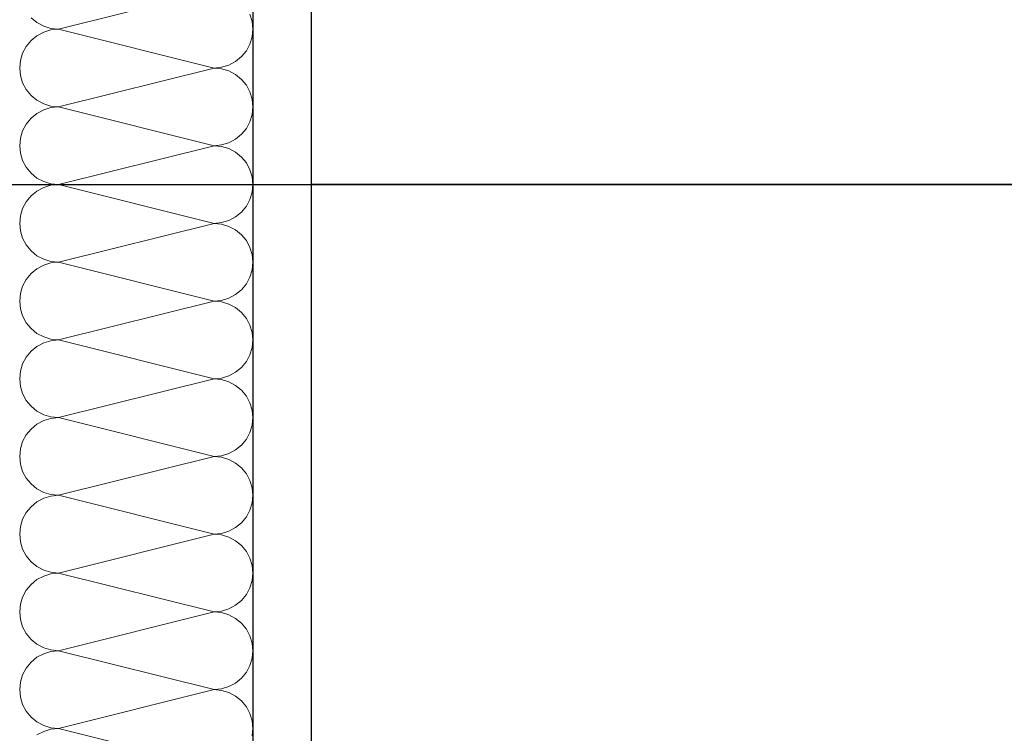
# Model space of a CAD drawing. Header units: metres. Extents: x -12 to 57.2, y -22.2 to 2.8.
# Tile 84 of 126: x 20.475 to 20.897, y -3.26 to -2.954. Entities that reach past the tile are written whole.
import ezdxf

# ---------------------------------------------------------------- set-up
doc = ezdxf.new("R2010")
doc.units = ezdxf.units.M
doc.header["$LTSCALE"] = 0.4
doc.header["$MEASUREMENT"] = 0
doc.layers.get('0').update_dxf_attribs({"color": 8, "lineweight": 9})
doc.layers.get('Defpoints').update_dxf_attribs({"color": 8, "lineweight": 9})
for name, color, linetype in [('Neubau_A-TB Wände', 8, 'Continuous'), ('Neubau_B-abgehängte Decke', 8, 'Continuous'), ('Neubau_T-Bemaßung', 8, 'Continuous')]:
    doc.layers.add(name, color=color, linetype=linetype)
doc.styles.add('ERSTELLTER_STIL_2', font='arial.ttf')
doc.dimstyles.new('ERSTELLTER_STIL__1', dxfattribs={"dimtxt": 0.0875, "dimasz": 0.059375, "dimexe": 0.18, "dimexo": 0.0625, "dimgap": 0, "dimtad": 1, "dimzin": 0, "dimdsep": 46, "dimtxsty": 'ERSTELLTER_STIL_2', "dimblk": 'ARROWHEAD_6', "dimblk1": 'ARROWHEAD_6', "dimblk2": 'ARROWHEAD_6', "dimcen": 0.09, "dimclrd": 7, "dimclre": 7, "dimclrt": 7, "dimazin": 0, "dimtfac": 1, "dimtdec": 4, "dimtmove": 0, "dimatfit": 3, "dimfxl": 1, "dimtolj": 1, "dimtzin": 0, "dimarcsym": 0})

# ---------------------------------------------------------------- blocks, each defined once
blk = doc.blocks.new('*X421', base_point=(-24191.65022, 0))
at = {"layer": 'Neubau_A-TB Wände', "color": 8, "linetype": 'Continuous', "lineweight": 9}
for p, q in [((-21263.40849, 7.23333), (-21263.47515, 7.21667)), ((-21263.48694, 7.22155), (-21263.48441, 7.21948)), ((-21263.48441, 7.21948), (-21263.48153, 7.21794)), ((-21263.39214, 7.21992), (-21263.39309, 7.22304)), ((-21263.39182, 7.21667), (-21263.39214, 7.21992)), ((-21263.48153, 7.2154), (-21263.48441, 7.21386)), ((-21263.48153, 7.21794), (-21263.4784, 7.21699)), ((-21263.4784, 7.21635), (-21263.48153, 7.2154)), ((-21263.4784, 7.21699), (-21263.47515, 7.21667)), ((-21263.47515, 7.21667), (-21263.4784, 7.21635)), ((-21263.40849, 7.2), (-21263.47515, 7.21667)), ((-21263.39214, 7.21342), (-21263.39182, 7.21667)), ((-21263.48694, 7.21179), (-21263.48901, 7.20926)), ((-21263.48441, 7.21386), (-21263.48694, 7.21179)), ((-21263.39309, 7.21029), (-21263.39214, 7.21342)), ((-21263.49055, 7.20638), (-21263.4915, 7.20325)), ((-21263.48901, 7.20926), (-21263.49055, 7.20638)), ((-21263.3967, 7.20488), (-21263.39463, 7.20741)), ((-21263.39463, 7.20741), (-21263.39309, 7.21029)), ((-21263.4915, 7.20325), (-21263.49182, 7.2)), ((-21263.40211, 7.20127), (-21263.39923, 7.20281)), ((-21263.39923, 7.20281), (-21263.3967, 7.20488)), ((-21263.49182, 7.2), (-21263.4915, 7.19675)), ((-21263.40849, 7.2), (-21263.47515, 7.18333)), ((-21263.40849, 7.2), (-21263.40523, 7.20032)), ((-21263.40523, 7.19968), (-21263.40849, 7.2)), ((-21263.40523, 7.20032), (-21263.40211, 7.20127)), ((-21263.40211, 7.19873), (-21263.40523, 7.19968)), ((-21263.39923, 7.19719), (-21263.40211, 7.19873)), ((-21263.4915, 7.19675), (-21263.49055, 7.19362)), ((-21263.49055, 7.19362), (-21263.48901, 7.19074)), ((-21263.3967, 7.19512), (-21263.39923, 7.19719)), ((-21263.39463, 7.19259), (-21263.3967, 7.19512)), ((-21263.48901, 7.19074), (-21263.48694, 7.18821)), ((-21263.39309, 7.18971), (-21263.39463, 7.19259)), ((-21263.39214, 7.18658), (-21263.39309, 7.18971)), ((-21263.48694, 7.18821), (-21263.48441, 7.18614)), ((-21263.48441, 7.18614), (-21263.48153, 7.1846)), ((-21263.39182, 7.18333), (-21263.39214, 7.18658)), ((-21263.48153, 7.18206), (-21263.48441, 7.18052)), ((-21263.48153, 7.1846), (-21263.4784, 7.18365)), ((-21263.4784, 7.18301), (-21263.48153, 7.18206)), ((-21263.4784, 7.18365), (-21263.47515, 7.18333)), ((-21263.47515, 7.18333), (-21263.4784, 7.18301)), ((-21263.40849, 7.16667), (-21263.47515, 7.18333)), ((-21263.39214, 7.18008), (-21263.39182, 7.18333)), ((-21263.48694, 7.17845), (-21263.48901, 7.17593)), ((-21263.48441, 7.18052), (-21263.48694, 7.17845)), ((-21263.39463, 7.17407), (-21263.39309, 7.17696)), ((-21263.39309, 7.17696), (-21263.39214, 7.18008)), ((-21263.49055, 7.17304), (-21263.4915, 7.16992)), ((-21263.48901, 7.17593), (-21263.49055, 7.17304)), ((-21263.3967, 7.17155), (-21263.39463, 7.17407)), ((-21263.4915, 7.16992), (-21263.49182, 7.16667)), ((-21263.40211, 7.16794), (-21263.39923, 7.16948)), ((-21263.39923, 7.16948), (-21263.3967, 7.17155)), ((-21263.49182, 7.16667), (-21263.4915, 7.16342)), ((-21263.40849, 7.16667), (-21263.47515, 7.15)), ((-21263.40849, 7.16667), (-21263.40523, 7.16699)), ((-21263.40523, 7.16635), (-21263.40849, 7.16667)), ((-21263.40523, 7.16699), (-21263.40211, 7.16794)), ((-21263.40211, 7.1654), (-21263.40523, 7.16635)), ((-21263.39923, 7.16386), (-21263.40211, 7.1654)), ((-21263.4915, 7.16342), (-21263.49055, 7.16029)), ((-21263.49055, 7.16029), (-21263.48901, 7.15741)), ((-21263.3967, 7.16179), (-21263.39923, 7.16386)), ((-21263.39463, 7.15926), (-21263.3967, 7.16179)), ((-21263.48901, 7.15741), (-21263.48694, 7.15488)), ((-21263.39309, 7.15638), (-21263.39463, 7.15926)), ((-21263.39214, 7.15325), (-21263.39309, 7.15638)), ((-21263.48694, 7.15488), (-21263.48441, 7.15281)), ((-21263.48441, 7.15281), (-21263.48153, 7.15127)), ((-21263.39182, 7.15), (-21263.39214, 7.15325)), ((-21263.48441, 7.14719), (-21263.48694, 7.14512)), ((-21263.48153, 7.14873), (-21263.48441, 7.14719)), ((-21263.48153, 7.15127), (-21263.4784, 7.15032)), ((-21263.4784, 7.14968), (-21263.48153, 7.14873)), ((-21263.4784, 7.15032), (-21263.47515, 7.15)), ((-21263.47515, 7.15), (-21263.4784, 7.14968)), ((-21263.40849, 7.13333), (-21263.47515, 7.15)), ((-21263.39214, 7.14675), (-21263.39182, 7.15)), ((-21263.48694, 7.14512), (-21263.48901, 7.14259)), ((-21263.39463, 7.14074), (-21263.39309, 7.14362)), ((-21263.39309, 7.14362), (-21263.39214, 7.14675)), ((-21263.49055, 7.13971), (-21263.4915, 7.13658)), ((-21263.48901, 7.14259), (-21263.49055, 7.13971)), ((-21263.3967, 7.13821), (-21263.39463, 7.14074)), ((-21263.4915, 7.13658), (-21263.49182, 7.13333)), ((-21263.40523, 7.13365), (-21263.40211, 7.1346)), ((-21263.40211, 7.1346), (-21263.39923, 7.13614)), ((-21263.39923, 7.13614), (-21263.3967, 7.13821)), ((-21263.49182, 7.13333), (-21263.4915, 7.13008)), ((-21263.40849, 7.13333), (-21263.47515, 7.11667)), ((-21263.40849, 7.13333), (-21263.40523, 7.13365)), ((-21263.40523, 7.13301), (-21263.40849, 7.13333)), ((-21263.40211, 7.13206), (-21263.40523, 7.13301)), ((-21263.39923, 7.13052), (-21263.40211, 7.13206)), ((-21263.3967, 7.12845), (-21263.39923, 7.13052)), ((-21263.4915, 7.13008), (-21263.49055, 7.12696)), ((-21263.49055, 7.12696), (-21263.48901, 7.12407)), ((-21263.39463, 7.12593), (-21263.3967, 7.12845)), ((-21263.48901, 7.12407), (-21263.48694, 7.12155)), ((-21263.39309, 7.12304), (-21263.39463, 7.12593)), ((-21263.39214, 7.11992), (-21263.39309, 7.12304)), ((-21263.48694, 7.12155), (-21263.48441, 7.11948)), ((-21263.48441, 7.11948), (-21263.48153, 7.11794)), ((-21263.48153, 7.11794), (-21263.4784, 7.11699)), ((-21263.39182, 7.11667), (-21263.39214, 7.11992)), ((-21263.48441, 7.11386), (-21263.48694, 7.11179)), ((-21263.48153, 7.1154), (-21263.48441, 7.11386)), ((-21263.4784, 7.11635), (-21263.48153, 7.1154)), ((-21263.4784, 7.11699), (-21263.47515, 7.11667)), ((-21263.47515, 7.11667), (-21263.4784, 7.11635)), ((-21263.40849, 7.1), (-21263.47515, 7.11667)), ((-21263.39309, 7.11029), (-21263.39214, 7.11342)), ((-21263.39214, 7.11342), (-21263.39182, 7.11667)), ((-21263.48901, 7.10926), (-21263.49055, 7.10638)), ((-21263.48694, 7.11179), (-21263.48901, 7.10926)), ((-21263.39463, 7.10741), (-21263.39309, 7.11029)), ((-21263.49055, 7.10638), (-21263.4915, 7.10325)), ((-21263.3967, 7.10488), (-21263.39463, 7.10741)), ((-21263.4915, 7.10325), (-21263.49182, 7.1)), ((-21263.40523, 7.10032), (-21263.40211, 7.10127)), ((-21263.40211, 7.10127), (-21263.39923, 7.10281)), ((-21263.39923, 7.10281), (-21263.3967, 7.10488)), ((-21263.49182, 7.1), (-21263.4915, 7.09675)), ((-21263.4915, 7.09675), (-21263.49055, 7.09362)), ((-21263.40849, 7.1), (-21263.47515, 7.08333)), ((-21263.40849, 7.1), (-21263.40523, 7.10032)), ((-21263.40523, 7.09968), (-21263.40849, 7.1)), ((-21263.40211, 7.09873), (-21263.40523, 7.09968)), ((-21263.39923, 7.09719), (-21263.40211, 7.09873)), ((-21263.3967, 7.09512), (-21263.39923, 7.09719)), ((-21263.49055, 7.09362), (-21263.48901, 7.09074)), ((-21263.39463, 7.09259), (-21263.3967, 7.09512)), ((-21263.39309, 7.08971), (-21263.39463, 7.09259)), ((-21263.48901, 7.09074), (-21263.48694, 7.08821)), ((-21263.48694, 7.08821), (-21263.48441, 7.08614)), ((-21263.39214, 7.08658), (-21263.39309, 7.08971)), ((-21263.48441, 7.08614), (-21263.48153, 7.0846)), ((-21263.48153, 7.0846), (-21263.4784, 7.08365)), ((-21263.39182, 7.08333), (-21263.39214, 7.08658)), ((-21263.48441, 7.08052), (-21263.48694, 7.07845)), ((-21263.48153, 7.08206), (-21263.48441, 7.08052)), ((-21263.4784, 7.08301), (-21263.48153, 7.08206)), ((-21263.4784, 7.08365), (-21263.47515, 7.08333)), ((-21263.47515, 7.08333), (-21263.4784, 7.08301)), ((-21263.40849, 7.06667), (-21263.47515, 7.08333)), ((-21263.39309, 7.07696), (-21263.39214, 7.08008)), ((-21263.39214, 7.08008), (-21263.39182, 7.08333)), ((-21263.48901, 7.07593), (-21263.49055, 7.07304)), ((-21263.48694, 7.07845), (-21263.48901, 7.07593)), ((-21263.39463, 7.07407), (-21263.39309, 7.07696)), ((-21263.49055, 7.07304), (-21263.4915, 7.06992)), ((-21263.39923, 7.06948), (-21263.3967, 7.07155)), ((-21263.3967, 7.07155), (-21263.39463, 7.07407)), ((-21263.4915, 7.06992), (-21263.49182, 7.06667)), ((-21263.40849, 7.06667), (-21263.40523, 7.06699)), ((-21263.40523, 7.06699), (-21263.40211, 7.06794)), ((-21263.40211, 7.06794), (-21263.39923, 7.06948)), ((-21263.49182, 7.06667), (-21263.4915, 7.06342)), ((-21263.4915, 7.06342), (-21263.49055, 7.06029)), ((-21263.40849, 7.06667), (-21263.47515, 7.05)), ((-21263.40523, 7.06635), (-21263.40849, 7.06667)), ((-21263.40211, 7.0654), (-21263.40523, 7.06635)), ((-21263.39923, 7.06386), (-21263.40211, 7.0654)), ((-21263.3967, 7.06179), (-21263.39923, 7.06386)), ((-21263.49055, 7.06029), (-21263.48901, 7.05741)), ((-21263.39463, 7.05926), (-21263.3967, 7.06179)), ((-21263.39309, 7.05638), (-21263.39463, 7.05926)), ((-21263.48901, 7.05741), (-21263.48694, 7.05488)), ((-21263.48694, 7.05488), (-21263.48441, 7.05281)), ((-21263.39214, 7.05325), (-21263.39309, 7.05638)), ((-21263.48441, 7.05281), (-21263.48153, 7.05127)), ((-21263.48153, 7.05127), (-21263.4784, 7.05032)), ((-21263.4784, 7.05032), (-21263.47515, 7.05)), ((-21263.39182, 7.05), (-21263.39214, 7.05325)), ((-21263.48441, 7.04719), (-21263.48694, 7.04512)), ((-21263.48153, 7.04873), (-21263.48441, 7.04719)), ((-21263.4784, 7.04968), (-21263.48153, 7.04873)), ((-21263.47515, 7.05), (-21263.4784, 7.04968)), ((-21263.40849, 7.03333), (-21263.47515, 7.05)), ((-21263.39309, 7.04362), (-21263.39214, 7.04675)), ((-21263.39214, 7.04675), (-21263.39182, 7.05)), ((-21263.48901, 7.04259), (-21263.49055, 7.03971)), ((-21263.48694, 7.04512), (-21263.48901, 7.04259)), ((-21263.39463, 7.04074), (-21263.39309, 7.04362)), ((-21263.49055, 7.03971), (-21263.4915, 7.03658)), ((-21263.39923, 7.03614), (-21263.3967, 7.03821)), ((-21263.3967, 7.03821), (-21263.39463, 7.04074)), ((-21263.4915, 7.03658), (-21263.49182, 7.03333)), ((-21263.49182, 7.03333), (-21263.4915, 7.03008)), ((-21263.40849, 7.03333), (-21263.47515, 7.01667)), ((-21263.40849, 7.03333), (-21263.40523, 7.03365)), ((-21263.40523, 7.03301), (-21263.40849, 7.03333)), ((-21263.40523, 7.03365), (-21263.40211, 7.0346)), ((-21263.40211, 7.0346), (-21263.39923, 7.03614)), ((-21263.4915, 7.03008), (-21263.49055, 7.02696)), ((-21263.40211, 7.03206), (-21263.40523, 7.03301)), ((-21263.39923, 7.03052), (-21263.40211, 7.03206)), ((-21263.3967, 7.02845), (-21263.39923, 7.03052)), ((-21263.49055, 7.02696), (-21263.48901, 7.02407)), ((-21263.39463, 7.02593), (-21263.3967, 7.02845)), ((-21263.39309, 7.02304), (-21263.39463, 7.02593)), ((-21263.48901, 7.02407), (-21263.48694, 7.02155)), ((-21263.48694, 7.02155), (-21263.48441, 7.01948)), ((-21263.39214, 7.01992), (-21263.39309, 7.02304)), ((-21263.48441, 7.01948), (-21263.48153, 7.01794)), ((-21263.48153, 7.01794), (-21263.4784, 7.01699)), ((-21263.4784, 7.01635), (-21263.48153, 7.0154)), ((-21263.4784, 7.01699), (-21263.47515, 7.01667)), ((-21263.47515, 7.01667), (-21263.4784, 7.01635)), ((-21263.40849, 7), (-21263.47515, 7.01667)), ((-21263.39182, 7.01667), (-21263.39214, 7.01992)), ((-21263.39214, 7.01342), (-21263.39182, 7.01667)), ((-21263.48441, 7.01386), (-21263.48694, 7.01179)), ((-21263.48153, 7.0154), (-21263.48441, 7.01386)), ((-21263.39309, 7.01029), (-21263.39214, 7.01342)), ((-21263.48901, 7.00926), (-21263.49055, 7.00638)), ((-21263.48694, 7.01179), (-21263.48901, 7.00926)), ((-21263.39463, 7.00741), (-21263.39309, 7.01029)), ((-21263.49055, 7.00638), (-21263.4915, 7.00325)), ((-21263.39923, 7.00281), (-21263.3967, 7.00488)), ((-21263.3967, 7.00488), (-21263.39463, 7.00741)), ((-21263.4915, 7.00325), (-21263.49182, 7)), ((-21263.49182, 7), (-21263.4915, 6.99675)), ((-21263.40849, 7), (-21263.47515, 6.98333)), ((-21263.40849, 7), (-21263.40523, 7.00032)), ((-21263.40523, 6.99968), (-21263.40849, 7)), ((-21263.40523, 7.00032), (-21263.40211, 7.00127)), ((-21263.40211, 6.99873), (-21263.40523, 6.99968)), ((-21263.40211, 7.00127), (-21263.39923, 7.00281)), ((-21263.4915, 6.99675), (-21263.49055, 6.99362)), ((-21263.39923, 6.99719), (-21263.40211, 6.99873)), ((-21263.3967, 6.99512), (-21263.39923, 6.99719)), ((-21263.49055, 6.99362), (-21263.48901, 6.99074)), ((-21263.39463, 6.99259), (-21263.3967, 6.99512)), ((-21263.39309, 6.98971), (-21263.39463, 6.99259)), ((-21263.48901, 6.99074), (-21263.48694, 6.98821)), ((-21263.48694, 6.98821), (-21263.48441, 6.98614)), ((-21263.39214, 6.98658), (-21263.39309, 6.98971)), ((-21263.48441, 6.98614), (-21263.48153, 6.9846)), ((-21263.48153, 6.9846), (-21263.4784, 6.98365)), ((-21263.4784, 6.98301), (-21263.48153, 6.98206)), ((-21263.4784, 6.98365), (-21263.47515, 6.98333)), ((-21263.47515, 6.98333), (-21263.4784, 6.98301)), ((-21263.40849, 6.96667), (-21263.47515, 6.98333)), ((-21263.39182, 6.98333), (-21263.39214, 6.98658)), ((-21263.39214, 6.98008), (-21263.39182, 6.98333)), ((-21263.48694, 6.97845), (-21263.48901, 6.97593)), ((-21263.48441, 6.98052), (-21263.48694, 6.97845)), ((-21263.48153, 6.98206), (-21263.48441, 6.98052)), ((-21263.39309, 6.97696), (-21263.39214, 6.98008)), ((-21263.48901, 6.97593), (-21263.49055, 6.97304)), ((-21263.39463, 6.97407), (-21263.39309, 6.97696)), ((-21263.4915, 6.96992), (-21263.49182, 6.96667)), ((-21263.49055, 6.97304), (-21263.4915, 6.96992)), ((-21263.39923, 6.96948), (-21263.3967, 6.97155)), ((-21263.3967, 6.97155), (-21263.39463, 6.97407)), ((-21263.49182, 6.96667), (-21263.4915, 6.96342)), ((-21263.40849, 6.96667), (-21263.47515, 6.95)), ((-21263.40849, 6.96667), (-21263.40523, 6.96699)), ((-21263.40523, 6.96635), (-21263.40849, 6.96667)), ((-21263.40523, 6.96699), (-21263.40211, 6.96794)), ((-21263.40211, 6.9654), (-21263.40523, 6.96635)), ((-21263.40211, 6.96794), (-21263.39923, 6.96948)), ((-21263.4915, 6.96342), (-21263.49055, 6.96029)), ((-21263.39923, 6.96386), (-21263.40211, 6.9654)), ((-21263.3967, 6.96179), (-21263.39923, 6.96386)), ((-21263.39463, 6.95926), (-21263.3967, 6.96179)), ((-21263.49055, 6.96029), (-21263.48901, 6.95741)), ((-21263.48901, 6.95741), (-21263.48694, 6.95488)), ((-21263.39309, 6.95638), (-21263.39463, 6.95926)), ((-21263.48694, 6.95488), (-21263.48441, 6.95281)), ((-21263.39214, 6.95325), (-21263.39309, 6.95638)), ((-21263.39182, 6.95), (-21263.39214, 6.95325)), ((-21263.48441, 6.95281), (-21263.48153, 6.95127)), ((-21263.48153, 6.95127), (-21263.4784, 6.95032)), ((-21263.4784, 6.94968), (-21263.48153, 6.94873)), ((-21263.4784, 6.95032), (-21263.47515, 6.95)), ((-21263.47515, 6.95), (-21263.4784, 6.94968)), ((-21263.40849, 6.93333), (-21263.47515, 6.95)), ((-21263.39214, 6.94675), (-21263.39182, 6.95)), ((-21263.48694, 6.94512), (-21263.48901, 6.94259)), ((-21263.48441, 6.94719), (-21263.48694, 6.94512)), ((-21263.48153, 6.94873), (-21263.48441, 6.94719)), ((-21263.39309, 6.94362), (-21263.39214, 6.94675)), ((-21263.48901, 6.94259), (-21263.49055, 6.93971)), ((-21263.3967, 6.93821), (-21263.39463, 6.94074)), ((-21263.39463, 6.94074), (-21263.39309, 6.94362)), ((-21263.4915, 6.93658), (-21263.49182, 6.93333)), ((-21263.49055, 6.93971), (-21263.4915, 6.93658)), ((-21263.40211, 6.9346), (-21263.39923, 6.93614)), ((-21263.39923, 6.93614), (-21263.3967, 6.93821)), ((-21263.49182, 6.93333), (-21263.4915, 6.93008)), ((-21263.40849, 6.93333), (-21263.47515, 6.91667)), ((-21263.40849, 6.93333), (-21263.40523, 6.93365)), ((-21263.40523, 6.93301), (-21263.40849, 6.93333)), ((-21263.40523, 6.93365), (-21263.40211, 6.9346)), ((-21263.40211, 6.93206), (-21263.40523, 6.93301)), ((-21263.39923, 6.93052), (-21263.40211, 6.93206)), ((-21263.4915, 6.93008), (-21263.49055, 6.92696)), ((-21263.3967, 6.92845), (-21263.39923, 6.93052)), ((-21263.39463, 6.92593), (-21263.3967, 6.92845)), ((-21263.49055, 6.92696), (-21263.48901, 6.92407)), ((-21263.48901, 6.92407), (-21263.48694, 6.92155)), ((-21263.39309, 6.92304), (-21263.39463, 6.92593)), ((-21263.48694, 6.92155), (-21263.48441, 6.91948)), ((-21263.48441, 6.91948), (-21263.48153, 6.91794)), ((-21263.39214, 6.91992), (-21263.39309, 6.92304)), ((-21263.39182, 6.91667), (-21263.39214, 6.91992)), ((-21263.48153, 6.9154), (-21263.48441, 6.91386)), ((-21263.48153, 6.91794), (-21263.4784, 6.91699)), ((-21263.4784, 6.91635), (-21263.48153, 6.9154)), ((-21263.4784, 6.91699), (-21263.47515, 6.91667)), ((-21263.47515, 6.91667), (-21263.4784, 6.91635)), ((-21263.40849, 6.9), (-21263.47515, 6.91667)), ((-21263.39214, 6.91342), (-21263.39182, 6.91667))]:
    blk.add_line(p, q, dxfattribs=at)
blk = doc.blocks.new('ARROWHEAD_6')
at = {"color": 0, "linetype": 'Continuous', "lineweight": 0}
for p, q in [((-0.5, -0.5), (0.5, 0.5)), ((0, 0), (-1, 0))]:
    blk.add_line(p, q, dxfattribs=at)
blk = doc.blocks.new('*D566')
at = {"layer": 'Defpoints', "color": 0, "linetype": 'Continuous', "transparency": 16777216}
for p in [(-0.125, -2.695), (42.30103, -2.695), (-0.125, -6.195)]:
    blk.add_point(p, dxfattribs=at)
at = {"layer": 'Neubau_T-Bemaßung', "linetype": 'Continuous', "lineweight": -2, "transparency": 16777216}
for p, q in [((-0.0625, -2.695), (42.48103, -2.695)), ((42.30103, -2.75437), (42.30103, -4.33504)), ((42.30103, -6.13562), (42.30103, -4.56197)), ((-0.0625, -6.195), (42.48103, -6.195))]:
    blk.add_line(p, q, dxfattribs=at)
at = {"layer": 'Neubau_T-Bemaßung', "linetype": 'Continuous', "lineweight": -2, "transparency": 16777216, "xscale": 0.059375, "yscale": 0.059375, "zscale": 0.059375}
for p, rotation in [((42.30103, -2.695), 90), ((42.30103, -6.195), 270)]:
    blk.add_blockref('ARROWHEAD_6', p, dxfattribs=dict(at, rotation=rotation))
at = {"layer": 'Neubau_T-Bemaßung', "linetype": 'Continuous', "transparency": 16777216, "insert": (42.30103, -4.4485), "char_height": 0.0875, "attachment_point": 5, "rotation": 90, "style": 'ERSTELLTER_STIL_2'}
blk.add_mtext('\\A1;3.50', dxfattribs=at)
blk = doc.blocks.new('*D574')
at = {"layer": 'Defpoints', "color": 0, "linetype": 'Continuous', "transparency": 16777216}
for p in [(-0.125, -2.695), (23.92058, -2.695), (-0.125, -6.195)]:
    blk.add_point(p, dxfattribs=at)
at = {"layer": 'Neubau_T-Bemaßung', "linetype": 'Continuous', "lineweight": -2, "transparency": 16777216}
for p, q in [((-0.0625, -2.695), (24.10058, -2.695)), ((23.92058, -2.75437), (23.92058, -4.33504)), ((23.92058, -6.13562), (23.92058, -4.56197)), ((-0.0625, -6.195), (24.10058, -6.195))]:
    blk.add_line(p, q, dxfattribs=at)
at = {"layer": 'Neubau_T-Bemaßung', "linetype": 'Continuous', "lineweight": -2, "transparency": 16777216, "xscale": 0.059375, "yscale": 0.059375, "zscale": 0.059375}
for p, rotation in [((23.92058, -2.695), 90), ((23.92058, -6.195), 270)]:
    blk.add_blockref('ARROWHEAD_6', p, dxfattribs=dict(at, rotation=rotation))
at = {"layer": 'Neubau_T-Bemaßung', "linetype": 'Continuous', "transparency": 16777216, "insert": (23.92058, -4.4485), "char_height": 0.0875, "attachment_point": 5, "rotation": 90, "style": 'ERSTELLTER_STIL_2'}
blk.add_mtext('\\A1;3.50', dxfattribs=at)
blk = doc.blocks.new('*D593')
at = {"layer": 'Defpoints', "color": 0, "linetype": 'Continuous', "transparency": 16777216}
for p in [(4.09, -3.025), (41.95103, -3.025), (-10.662, -6.025)]:
    blk.add_point(p, dxfattribs=at)
at = {"layer": 'Neubau_T-Bemaßung', "linetype": 'Continuous', "lineweight": -2, "transparency": 16777216}
for p, q in [((4.1525, -3.025), (42.13103, -3.025)), ((41.95103, -3.08438), (41.95103, -4.41504)), ((41.95103, -5.96562), (41.95103, -4.64197)), ((-10.5995, -6.025), (42.13103, -6.025))]:
    blk.add_line(p, q, dxfattribs=at)
at = {"layer": 'Neubau_T-Bemaßung', "linetype": 'Continuous', "lineweight": -2, "transparency": 16777216, "xscale": 0.059375, "yscale": 0.059375, "zscale": 0.059375}
for p, rotation in [((41.95103, -3.025), 90), ((41.95103, -6.025), 270)]:
    blk.add_blockref('ARROWHEAD_6', p, dxfattribs=dict(at, rotation=rotation))
at = {"layer": 'Neubau_T-Bemaßung', "linetype": 'Continuous', "transparency": 16777216, "insert": (41.95103, -4.5285), "char_height": 0.0875, "attachment_point": 5, "rotation": 90, "style": 'ERSTELLTER_STIL_2'}
blk.add_mtext('\\A1;3.00', dxfattribs=at)
blk = doc.blocks.new('*D594')
at = {"layer": 'Defpoints', "color": 0, "linetype": 'Continuous', "transparency": 16777216}
for p in [(4.09, -2.925), (42.06452, -2.925), (4.09, -3.025)]:
    blk.add_point(p, dxfattribs=at)
at = {"layer": 'Neubau_T-Bemaßung', "linetype": 'Continuous', "lineweight": -2, "transparency": 16777216}
for p, q in [((42.06452, -2.86563), (42.06452, -2.80625)), ((4.1525, -2.925), (42.24452, -2.925)), ((42.06452, -2.925), (42.06452, -3.025)), ((4.1525, -3.025), (42.24452, -3.025)), ((42.06452, -3.08438), (42.06452, -3.14375))]:
    blk.add_line(p, q, dxfattribs=at)
at = {"layer": 'Neubau_T-Bemaßung', "linetype": 'Continuous', "lineweight": -2, "transparency": 16777216, "xscale": 0.059375, "yscale": 0.059375, "zscale": 0.059375}
for p, rotation in [((42.06452, -2.925), 270), ((42.06452, -3.025), 90)]:
    blk.add_blockref('ARROWHEAD_6', p, dxfattribs=dict(at, rotation=rotation))
at = {"layer": 'Neubau_T-Bemaßung', "linetype": 'Continuous', "transparency": 16777216, "insert": (41.95103, -3.14375), "char_height": 0.0875, "attachment_point": 5, "rotation": 90, "style": 'ERSTELLTER_STIL_2'}
blk.add_mtext('\\A1;0.10', dxfattribs=at)
blk = doc.blocks.new('*D595')
at = {"layer": 'Defpoints', "color": 0, "linetype": 'Continuous', "transparency": 16777216}
for p in [(-0.125, -2.695), (41.95103, -2.695), (4.09, -2.925)]:
    blk.add_point(p, dxfattribs=at)
at = {"layer": 'Neubau_T-Bemaßung', "linetype": 'Continuous', "lineweight": -2, "transparency": 16777216}
for p, q in [((41.95103, -2.63562), (41.95103, -2.57625)), ((-0.0625, -2.695), (42.13103, -2.695)), ((41.95103, -2.695), (41.95103, -2.69651)), ((4.1525, -2.925), (42.13103, -2.925)), ((41.95103, -2.925), (41.95103, -2.92379)), ((41.95103, -2.98438), (41.95103, -3.04375))]:
    blk.add_line(p, q, dxfattribs=at)
at = {"layer": 'Neubau_T-Bemaßung', "linetype": 'Continuous', "lineweight": -2, "transparency": 16777216, "xscale": 0.059375, "yscale": 0.059375, "zscale": 0.059375}
for p, rotation in [((41.95103, -2.695), 270), ((41.95103, -2.925), 90)]:
    blk.add_blockref('ARROWHEAD_6', p, dxfattribs=dict(at, rotation=rotation))
at = {"layer": 'Neubau_T-Bemaßung', "linetype": 'Continuous', "transparency": 16777216, "insert": (41.95103, -2.81015), "char_height": 0.0875, "attachment_point": 5, "rotation": 90, "style": 'ERSTELLTER_STIL_2'}
blk.add_mtext('\\A1;0.23', dxfattribs=at)
blk = doc.blocks.new('*D610')
at = {"layer": 'Defpoints', "color": 0, "linetype": 'Continuous', "transparency": 16777216}
for p in [(4.09, -3.025), (23.57058, -3.025), (-10.662, -6.025)]:
    blk.add_point(p, dxfattribs=at)
at = {"layer": 'Neubau_T-Bemaßung', "linetype": 'Continuous', "lineweight": -2, "transparency": 16777216}
for p, q in [((4.1525, -3.025), (23.75058, -3.025)), ((23.57058, -3.08438), (23.57058, -4.41504)), ((23.57058, -5.96562), (23.57058, -4.64197)), ((-10.5995, -6.025), (23.75058, -6.025))]:
    blk.add_line(p, q, dxfattribs=at)
at = {"layer": 'Neubau_T-Bemaßung', "linetype": 'Continuous', "lineweight": -2, "transparency": 16777216, "xscale": 0.059375, "yscale": 0.059375, "zscale": 0.059375}
for p, rotation in [((23.57058, -3.025), 90), ((23.57058, -6.025), 270)]:
    blk.add_blockref('ARROWHEAD_6', p, dxfattribs=dict(at, rotation=rotation))
at = {"layer": 'Neubau_T-Bemaßung', "linetype": 'Continuous', "transparency": 16777216, "insert": (23.57058, -4.5285), "char_height": 0.0875, "attachment_point": 5, "rotation": 90, "style": 'ERSTELLTER_STIL_2'}
blk.add_mtext('\\A1;3.00', dxfattribs=at)
blk = doc.blocks.new('*D611')
at = {"layer": 'Defpoints', "color": 0, "linetype": 'Continuous', "transparency": 16777216}
for p in [(4.09, -2.925), (23.68407, -2.925), (4.09, -3.025)]:
    blk.add_point(p, dxfattribs=at)
at = {"layer": 'Neubau_T-Bemaßung', "linetype": 'Continuous', "lineweight": -2, "transparency": 16777216}
for p, q in [((23.68407, -2.86563), (23.68407, -2.80625)), ((4.1525, -2.925), (23.86407, -2.925)), ((23.68407, -2.925), (23.68407, -3.025)), ((4.1525, -3.025), (23.86407, -3.025)), ((23.68407, -3.08438), (23.68407, -3.14375))]:
    blk.add_line(p, q, dxfattribs=at)
at = {"layer": 'Neubau_T-Bemaßung', "linetype": 'Continuous', "lineweight": -2, "transparency": 16777216, "xscale": 0.059375, "yscale": 0.059375, "zscale": 0.059375}
for p, rotation in [((23.68407, -2.925), 270), ((23.68407, -3.025), 90)]:
    blk.add_blockref('ARROWHEAD_6', p, dxfattribs=dict(at, rotation=rotation))
at = {"layer": 'Neubau_T-Bemaßung', "linetype": 'Continuous', "transparency": 16777216, "insert": (23.57058, -3.14375), "char_height": 0.0875, "attachment_point": 5, "rotation": 90, "style": 'ERSTELLTER_STIL_2'}
blk.add_mtext('\\A1;0.10', dxfattribs=at)
blk = doc.blocks.new('*D612')
at = {"layer": 'Defpoints', "color": 0, "linetype": 'Continuous', "transparency": 16777216}
for p in [(-0.125, -2.695), (23.57058, -2.695), (4.09, -2.925)]:
    blk.add_point(p, dxfattribs=at)
at = {"layer": 'Neubau_T-Bemaßung', "linetype": 'Continuous', "lineweight": -2, "transparency": 16777216}
for p, q in [((23.57058, -2.63562), (23.57058, -2.57625)), ((-0.0625, -2.695), (23.75058, -2.695)), ((23.57058, -2.695), (23.57058, -2.69651)), ((4.1525, -2.925), (23.75058, -2.925)), ((23.57058, -2.925), (23.57058, -2.92379)), ((23.57058, -2.98438), (23.57058, -3.04375))]:
    blk.add_line(p, q, dxfattribs=at)
at = {"layer": 'Neubau_T-Bemaßung', "linetype": 'Continuous', "lineweight": -2, "transparency": 16777216, "xscale": 0.059375, "yscale": 0.059375, "zscale": 0.059375}
for p, rotation in [((23.57058, -2.695), 270), ((23.57058, -2.925), 90)]:
    blk.add_blockref('ARROWHEAD_6', p, dxfattribs=dict(at, rotation=rotation))
at = {"layer": 'Neubau_T-Bemaßung', "linetype": 'Continuous', "transparency": 16777216, "insert": (23.57058, -2.81015), "char_height": 0.0875, "attachment_point": 5, "rotation": 90, "style": 'ERSTELLTER_STIL_2'}
blk.add_mtext('\\A1;0.23', dxfattribs=at)

msp = doc.modelspace()

# ---------------------------------------------------------------- linework, layer by layer
at = {"layer": 'Neubau_A-TB Wände', "linetype": 'Continuous'}
for p, q in [((20.575, -2.695), (20.575, -3.765)), ((20.6, -2.925), (20.6, -3.025)), ((20.6, -3.025), (20.6, -3.765))]:
    msp.add_line(p, q, dxfattribs=at)
at = {"layer": 'Neubau_B-abgehängte Decke', "linetype": 'Continuous'}
msp.add_line((25.23, -3.025), (20.6, -3.025), dxfattribs=at)

# ---------------------------------------------------------------- block references
at = {"layer": 'Neubau_A-TB Wände'}
msp.add_blockref('*X421', (-2907.6834, -10.175), dxfattribs=at)

# ---------------------------------------------------------------- dimensions: what is measured, and where the dimension line sits
at = {"layer": 'Neubau_T-Bemaßung', "linetype": 'Continuous'}
for base, p1, p2, picture, middle in [((41.95103, -2.695), (4.09, -2.925), (-0.125, -2.695), '*D595', (41.95103, -2.81015)), ((23.57058, -2.695), (4.09, -2.925), (-0.125, -2.695), '*D612', (23.57058, -2.81015)), ((42.30103, -2.695), (-0.125, -6.195), (-0.125, -2.695), '*D566', (42.30103, -4.4485)), ((23.92058, -2.695), (-0.125, -6.195), (-0.125, -2.695), '*D574', (23.92058, -4.4485)), ((42.06452, -2.925), (4.09, -3.025), (4.09, -2.925), '*D594', (41.95103, -3.14375)), ((23.68407, -2.925), (4.09, -3.025), (4.09, -2.925), '*D611', (23.57058, -3.14375)), ((41.95103, -3.025), (-10.662, -6.025), (4.09, -3.025), '*D593', (41.95103, -4.5285)), ((23.57058, -3.025), (-10.662, -6.025), (4.09, -3.025), '*D610', (23.57058, -4.5285))]:
    dim = msp.add_linear_dim(base=base, p1=p1, p2=p2, angle=90, dimstyle='ERSTELLTER_STIL__1', override={"dimclrd": 256, "dimclre": 256, "dimclrt": 256}, dxfattribs=at)
    dim.commit()
    dim.dimension.update_dxf_attribs({"geometry": picture, "text_midpoint": middle, "dimtype": 160, "text_rotation": 90})

doc.saveas('drawing.dxf')
